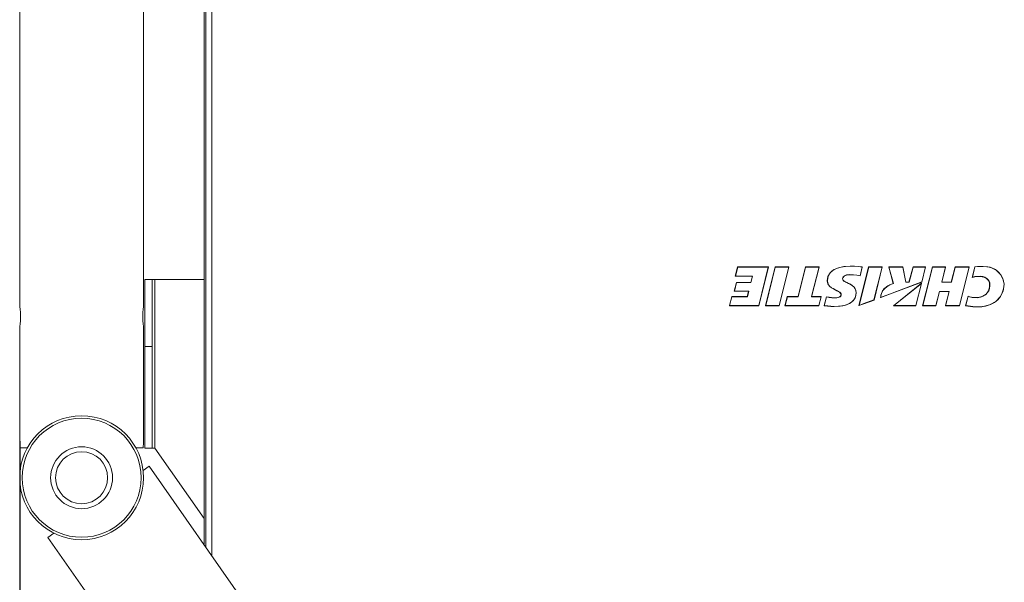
# Model space of a CAD drawing. Header units: millimetres. Extents: x 3925 to 5043, y -86 to 778.
# Tile 77 of 157: x 4325 to 4425, y 449 to 506. Entities that reach past the tile are written whole.
import ezdxf

# ---------------------------------------------------------------- set-up
doc = ezdxf.new("R2010")
doc.units = ezdxf.units.MM
doc.header["$LTSCALE"] = 46.255
doc.header["$PDMODE"] = 3
doc.header["$PDSIZE"] = 1
doc.layers.get('Defpoints').update_dxf_attribs({"linetype": 'CONTINUOUS'})
for name, color, linetype in [('140-154101-01_RIGGDXF_DIMENSION', 7, 'CONTINUOUS'), ('140-154101-0DXF_CONTINUOUS_LINE', 7, 'CONTINUOUS'), ('H30K-TOP-COVDXF_CONTINUOUS_LINE', 7, 'CONTINUOUS'), ('METAL-NAMEPLDXF_CONTINUOUS_LINE', 7, 'CONTINUOUS')]:
    doc.layers.add(name, color=color, linetype=linetype)
doc.styles.add('SLDTEXTSTYLE0', font='arialbd.ttf', dxfattribs={"height": 5.5})
doc.dimstyles.new('SLDDIMSTYLE2', dxfattribs={"dimtxt": 5.650301, "dimasz": 4.572, "dimexe": 0, "dimexo": 0.0625, "dimgap": 1.412575, "dimtad": 0, "dimtih": 1, "dimtoh": 1, "dimlfac": 3.5, "dimrnd": 1e-09, "dimzin": 4, "dimdsep": 46, "dimtxsty": 'SLDTEXTSTYLE0', "dimsah": 1, "dimcen": 0.09, "dimadec": 0, "dimazin": 1, "dimtol": 1, "dimtp": 0.5, "dimtm": 0.5, "dimtfac": 1, "dimtdec": 1, "dimtofl": 0, "dimtmove": 0, "dimatfit": 3, "dimfxl": 1, "dimfrac": 2, "dimtolj": 1, "dimarcsym": 0})

# ---------------------------------------------------------------- blocks, each defined once
blk = doc.blocks.new('*D71')
at = {"layer": '140-154101-01_RIGGDXF_DIMENSION', "color": 0, "linetype": 'Continuous', "lineweight": -2}
for p, q in [((4325.461, 463.556), (4325.461, 362.457)), ((4496.711, 463.556), (4496.711, 362.457)), ((4492.711, 362.457), (4329.461, 362.457))]:
    blk.add_line(p, q, dxfattribs=at)
at = {"layer": '140-154101-01_RIGGDXF_DIMENSION', "color": 0, "linetype": 'Continuous'}
for points in [[(4329.461, 363.124), (4329.461, 361.791), (4325.461, 362.457)], [(4492.711, 363.124), (4492.711, 361.791), (4496.711, 362.457)]]:
    blk.add_solid(points, dxfattribs=at)
at = {"layer": 'Defpoints', "color": 0, "linetype": 'Continuous'}
for p in [(4325.461, 463.618), (4496.711, 463.618), (4325.461, 362.457)]:
    blk.add_point(p, dxfattribs=at)
at = {"layer": '140-154101-01_RIGGDXF_DIMENSION', "color": 0, "linetype": 'Continuous', "insert": (4414.44, 367.406), "char_height": 5.5, "attachment_point": 5, "style": 'SLDTEXTSTYLE0'}
blk.add_mtext('\\A1;685.00 [26.97]', dxfattribs=at)

msp = doc.modelspace()

# ---------------------------------------------------------------- linework, layer by layer
at = {"layer": '140-154101-0DXF_CONTINUOUS_LINE', "color": 7, "linetype": 'Continuous', "lineweight": 0}
for p, q in [((4325.461, 477.1808), (4325.461, 557.5558)), ((4337.961, 557.5556), (4337.961, 477.1808)), ((4344.0591, 479.8683), (4338.086, 479.8683)), ((4338.086, 479.8683), (4338.086, 462.8579)), ((4338.836, 462.8579), (4338.836, 479.8683)), ((4339.086, 479.8683), (4339.086, 462.8579)), ((4325.461, 463.6183), (4325.461, 475.0558)), ((4337.961, 475.0556), (4337.961, 463.6183)), ((4338.086, 473.1031), (4338.836, 473.1031)), ((4325.5061, 462.8683), (4326.2281, 462.8683)), ((4337.1939, 462.8683), (4337.9158, 462.8683)), ((4338.086, 462.8579), (4339.086, 462.8579)), ((4344.0591, 455.7556), (4339.086, 462.8579)), ((4338.5334, 461.0214), (4337.919, 460.5912)), ((4338.5334, 461.0214), (4361.8395, 427.7368)), ((4328.9084, 454.2819), (4328.294, 453.8517)), ((4355.3324, 415.2368), (4328.294, 453.8517))]:
    msp.add_line(p, q, dxfattribs=at)
for points in [[(4325.461, 477.1808), (4325.4741, 477.1009), (4325.5061, 476.8711), (4325.5385, 476.5259), (4325.552, 476.1183)], [(4337.87, 476.1183), (4337.8833, 476.5234), (4337.9158, 476.8704), (4337.9479, 477.1008), (4337.961, 477.1808)], [(4325.552, 476.1183), (4325.5386, 475.7132), (4325.5064, 475.3679), (4325.4742, 475.1366), (4325.461, 475.0558)], [(4337.961, 475.0558), (4337.9479, 475.1353), (4337.9159, 475.3652), (4337.8833, 475.7142), (4337.87, 476.1183)]]:
    msp.add_lwpolyline(points, dxfattribs=at)
for radius in [6.25, 6, 3.125, 2.625]:
    msp.add_circle((4331.711, 459.8683), radius, dxfattribs=at)
for start_param, end_param in [(6.2831853, 6.4034752), (3.0213028, 3.1415927)]:
    msp.add_ellipse((4331.711, 463.6183), major_axis=(-6.25, 0), ratio=1, start_param=start_param, end_param=end_param, dxfattribs=at)
at = {"layer": 'H30K-TOP-COVDXF_CONTINUOUS_LINE', "color": 7, "linetype": 'Continuous', "lineweight": 0}
for p, q in [((4344.0591, 453.1299), (4344.0591, 516.1183)), ((4344.2373, 516.1183), (4344.2373, 452.8754)), ((4344.8576, 516.1183), (4344.8576, 451.9895)), ((4397.8979, 481.1193), (4397.6643, 480.1876)), ((4401.0121, 481.1193), (4397.8979, 481.1193)), ((4400.0335, 477.2153), (4401.0121, 481.1193)), ((4401.6923, 481.1192), (4400.7138, 477.2168)), ((4403.083, 481.1192), (4401.6923, 481.1192)), ((4402.1051, 477.2153), (4403.083, 481.1192)), ((4404.7454, 481.1192), (4403.9973, 478.1327)), ((4406.1362, 481.1192), (4404.7454, 481.1192)), ((4405.3662, 478.1327), (4406.1362, 481.1192)), ((4411.1141, 481.1207), (4410.1356, 477.2187)), ((4410.2568, 480.2159), (4410.4836, 481.1207)), ((4412.5047, 481.1207), (4411.1141, 481.1207)), ((4411.6691, 477.7858), (4412.5047, 481.1207)), ((4414.5646, 481.1207), (4413.151, 481.1207)), ((4413.151, 481.1207), (4413.6131, 479.4533)), ((4414.8684, 479.599), (4414.5646, 481.1207)), ((4415.6078, 481.1207), (4415.195, 479.599)), ((4416.8696, 481.1207), (4415.6078, 481.1207)), ((4416.4883, 479.599), (4416.8696, 481.1207)), ((4417.5572, 481.1187), (4416.5714, 477.2168)), ((4418.8952, 481.1187), (4417.5572, 481.1187)), ((4418.5224, 479.5967), (4418.8952, 481.1187)), ((4419.8508, 481.1187), (4419.4667, 479.5967)), ((4421.2624, 481.1187), (4419.8508, 481.1187)), ((4420.284, 477.2168), (4421.2624, 481.1187)), ((4421.8373, 481.1345), (4421.571, 480.0717)), ((4423.4, 481.0835), (4422.6657, 481.1798)), ((4423.9975, 480.8025), (4423.4, 481.0835)), ((4397.6643, 480.1876), (4399.3919, 480.1876)), ((4399.3919, 480.1876), (4399.2317, 479.5579)), ((4424.4365, 480.3717), (4423.9975, 480.8025)), ((4424.6986, 479.8724), (4424.4365, 480.3717)), ((4397.7754, 479.5579), (4397.5551, 478.6785)), ((4399.2317, 479.5579), (4397.7754, 479.5579)), ((4409.6561, 479.0907), (4409.8091, 478.8548)), ((4412.3275, 478.0259), (4416.4883, 479.599)), ((4412.6386, 478.8687), (4413.0528, 479.2106)), ((4413.0528, 479.2106), (4413.6131, 479.4533)), ((4416.4598, 479.4851), (4413.6389, 477.2164)), ((4415.195, 479.599), (4414.8684, 479.599)), ((4415.8914, 477.2164), (4416.4598, 479.4851)), ((4419.4667, 479.5967), (4418.5224, 479.5967)), ((4423.2277, 479.7494), (4423.3259, 479.5126)), ((4424.6886, 478.6924), (4424.7911, 479.3869)), ((4424.7911, 479.3869), (4424.6986, 479.8724)), ((4397.3054, 478.129), (4397.0763, 477.2153)), ((4398.8727, 478.129), (4397.3054, 478.129)), ((4397.5551, 478.6785), (4399.0095, 478.6785)), ((4399.0095, 478.6785), (4398.8727, 478.129)), ((4402.9122, 478.1327), (4402.6828, 477.2161)), ((4403.9973, 478.1327), (4402.9122, 478.1327)), ((4406.3412, 478.1327), (4405.3662, 478.1327)), ((4406.1114, 477.2161), (4406.3412, 478.1327)), ((4406.8569, 478.1165), (4406.6312, 477.2161)), ((4409.8043, 478.1137), (4409.603, 477.7502)), ((4409.87, 478.5406), (4409.8043, 478.1137)), ((4409.8091, 478.8548), (4409.87, 478.5406)), ((4412.3275, 478.0259), (4412.3427, 478.172)), ((4412.4078, 478.4548), (4412.6386, 478.8687)), ((4417.9168, 477.2168), (4418.283, 478.6412)), ((4418.283, 478.6412), (4419.2396, 478.6412)), ((4419.2396, 478.6412), (4418.8735, 477.2168)), ((4421.1607, 478.1754), (4420.9088, 477.2161)), ((4421.3269, 478.1146), (4421.1607, 478.1754)), ((4423.9555, 477.6324), (4424.4068, 478.1073)), ((4424.4068, 478.1073), (4424.6886, 478.6924)), ((4397.0763, 477.2153), (4400.0335, 477.2153)), ((4400.7138, 477.2168), (4402.1051, 477.2153)), ((4402.6828, 477.2161), (4406.1114, 477.2161)), ((4413.6389, 477.2164), (4415.8914, 477.2164)), ((4416.5714, 477.2168), (4417.9168, 477.2168)), ((4418.8735, 477.2168), (4420.284, 477.2168)), ((4420.9088, 477.2161), (4421.6395, 477.1101)), ((4421.6395, 477.1101), (4422.542, 477.1075)), ((4422.542, 477.1075), (4423.3299, 477.2877)), ((4423.3299, 477.2877), (4423.9555, 477.6324))]:
    msp.add_line(p, q, dxfattribs=at)
for points in [[(4407.2358, 480.5398), (4407.5894, 480.8364), (4408.0683, 481.0466)], [(4408.0683, 481.0466), (4408.6363, 481.166), (4409.275, 481.2038)], [(4409.275, 481.2038), (4409.7024, 481.1973), (4410.1065, 481.1744), (4410.4836, 481.1207)], [(4422.6657, 481.1798), (4422.3801, 481.1754), (4422.1036, 481.1614), (4421.8373, 481.1345)], [(4406.9489, 479.7243), (4407.0219, 480.1668), (4407.2358, 480.5398)], [(4409.1976, 480.3325), (4408.9858, 480.3183), (4408.7976, 480.2734), (4408.6423, 480.1916), (4408.5393, 480.0719), (4408.5019, 479.9224)], [(4408.5019, 479.9224), (4408.545, 479.8009), (4408.6494, 479.7023), (4408.7851, 479.6219), (4408.9363, 479.5453), (4409.1024, 479.4653), (4409.2807, 479.3726), (4409.4688, 479.2546), (4409.6561, 479.0907)], [(4410.2568, 480.2159), (4409.9276, 480.2816), (4409.5737, 480.3184), (4409.1976, 480.3325)], [(4421.571, 480.0717), (4421.8381, 480.1287), (4422.1052, 480.1556), (4422.3842, 480.162)], [(4422.3842, 480.162), (4422.7432, 480.1078), (4423.0307, 479.9594), (4423.2277, 479.7494)], [(4408.3402, 478.3318), (4408.2985, 478.4566), (4408.1991, 478.5664), (4408.0642, 478.6514), (4407.9106, 478.7299), (4407.7429, 478.8115), (4407.562, 478.9031), (4407.3708, 479.0177), (4407.1767, 479.1762), (4407.0165, 479.4079), (4406.9489, 479.7243)], [(4423.3259, 479.5126), (4423.3356, 479.0833), (4423.216, 478.7055), (4422.9833, 478.3929), (4422.6441, 478.1652), (4422.2133, 478.0438), (4421.7162, 478.0374)], [(4406.8569, 478.1165), (4407.1258, 478.0599), (4407.386, 478.025), (4407.6365, 478.0115)], [(4407.6365, 478.0115), (4407.8366, 478.0187), (4408.018, 478.0435), (4408.1755, 478.0937), (4408.294, 478.1855), (4408.3402, 478.3318)], [(4412.3427, 478.172), (4412.3691, 478.3133), (4412.4078, 478.4548)], [(4421.7162, 478.0374), (4421.5123, 478.0686), (4421.3269, 478.1146)], [(4407.626, 477.1281), (4407.304, 477.1413), (4406.9718, 477.1742), (4406.6312, 477.2161)], [(4409.603, 477.7502), (4409.2599, 477.4641), (4408.7931, 477.2681), (4408.2423, 477.161), (4407.626, 477.1281)], [(4410.1356, 477.2187), (4410.6437, 477.4057), (4411.6691, 477.7858)]]:
    msp.add_lwpolyline(points, dxfattribs=at)
at = {"layer": 'METAL-NAMEPLDXF_CONTINUOUS_LINE', "color": 7, "linetype": 'Continuous', "lineweight": 0}
for p, q in [((4397.9127, 481.1093), (4397.6854, 480.2026)), ((4401.0011, 481.1093), (4397.9127, 481.1093)), ((4400.0288, 477.2303), (4401.0011, 481.1093)), ((4401.7071, 481.1092), (4400.7348, 477.2317)), ((4403.0719, 481.1092), (4401.7071, 481.1092)), ((4402.1003, 477.2303), (4403.0719, 481.1092)), ((4404.7601, 481.1092), (4404.012, 478.1227)), ((4406.125, 481.1092), (4404.7601, 481.1092)), ((4405.3551, 478.1227), (4406.125, 481.1092)), ((4408.7882, 481.1718), (4408.3503, 481.1075)), ((4409.28, 481.1938), (4408.7882, 481.1718)), ((4411.1288, 481.1107), (4410.1585, 477.2412)), ((4410.2528, 480.2338), (4410.4734, 481.1138)), ((4412.4937, 481.1107), (4411.1288, 481.1107)), ((4411.6636, 477.7977), (4412.4937, 481.1107)), ((4414.5593, 481.1107), (4413.1724, 481.1107)), ((4413.1724, 481.1107), (4413.6333, 479.4475)), ((4414.8631, 479.589), (4414.5593, 481.1107)), ((4415.6223, 481.1107), (4415.2095, 479.589)), ((4416.8586, 481.1107), (4415.6223, 481.1107)), ((4416.4828, 479.6109), (4416.8586, 481.1107)), ((4417.5719, 481.1087), (4416.5925, 477.2318)), ((4418.8842, 481.1087), (4417.5719, 481.1087)), ((4418.5115, 479.5866), (4418.8842, 481.1087)), ((4419.8656, 481.1087), (4419.4814, 479.5868)), ((4421.2514, 481.1087), (4419.8656, 481.1087)), ((4420.2793, 477.2318), (4421.2514, 481.1087)), ((4421.8523, 481.1258), (4421.5932, 480.0916)), ((4423.1514, 481.1297), (4422.6707, 481.1698)), ((4423.5619, 481.0215), (4423.1514, 481.1297)), ((4397.6854, 480.2026), (4399.413, 480.2026)), ((4399.413, 480.2026), (4399.2464, 479.5479)), ((4406.9964, 480.0123), (4406.9664, 479.7268)), ((4407.65, 480.857), (4407.3956, 480.68)), ((4408.4944, 479.9246), (4408.5133, 480.0325)), ((4408.5127, 479.8467), (4408.4944, 479.9246)), ((4408.5133, 480.0325), (4408.563, 480.128)), ((4409.0327, 480.3385), (4409.2026, 480.3475)), ((4422.1114, 480.1707), (4422.3892, 480.177)), ((4424.4516, 480.3385), (4424.2067, 480.6225)), ((4424.6367, 480.0093), (4424.4516, 480.3385)), ((4424.7458, 479.686), (4424.6367, 480.0093)), ((4397.7902, 479.5479), (4397.5761, 478.6935)), ((4399.2464, 479.5479), (4397.7902, 479.5479)), ((4406.9664, 479.7268), (4407.0009, 479.5042)), ((4409.8353, 478.7517), (4409.7678, 478.9251)), ((4412.3465, 478.0471), (4416.4828, 479.6109)), ((4412.7113, 478.928), (4412.5374, 478.7002)), ((4412.9502, 479.1296), (4412.7113, 478.928)), ((4413.2595, 479.3048), (4412.9502, 479.1296)), ((4413.6333, 479.4475), (4413.2595, 479.3048)), ((4416.4436, 479.4545), (4413.6793, 477.2311)), ((4415.2095, 479.589), (4414.8631, 479.589)), ((4415.8867, 477.2318), (4416.4436, 479.4545)), ((4419.4814, 479.5868), (4418.5115, 479.5866)), ((4423.2885, 479.6777), (4423.3432, 479.5175)), ((4424.6109, 478.5012), (4424.7357, 478.9145)), ((4424.7357, 478.9145), (4424.7836, 479.3894)), ((4424.7836, 479.3894), (4424.7458, 479.686)), ((4397.3201, 478.119), (4397.0973, 477.2303)), ((4398.8875, 478.119), (4397.3201, 478.119)), ((4397.5761, 478.6935), (4399.0305, 478.6935)), ((4399.0305, 478.6935), (4398.8875, 478.119)), ((4402.927, 478.1227), (4402.7038, 477.2311)), ((4404.012, 478.1227), (4402.927, 478.1227)), ((4406.3301, 478.1227), (4405.3551, 478.1227)), ((4406.1066, 477.2311), (4406.3301, 478.1227)), ((4406.871, 478.1038), (4406.6518, 477.2293)), ((4407.6415, 478.0015), (4407.3993, 478.0141)), ((4407.7887, 478.0053), (4407.6415, 478.0015)), ((4408.3075, 478.1786), (4408.2411, 478.1164)), ((4409.6248, 477.7937), (4409.7532, 478.0069)), ((4409.7532, 478.0069), (4409.8331, 478.2541)), ((4409.8331, 478.2541), (4409.8624, 478.5431)), ((4409.8624, 478.5431), (4409.8353, 478.7517)), ((4412.3618, 478.1848), (4412.3465, 478.0471)), ((4412.3876, 478.3184), (4412.3618, 478.1848)), ((4412.4247, 478.4536), (4412.3876, 478.3184)), ((4412.5374, 478.7002), (4412.4247, 478.4536)), ((4417.9121, 477.2318), (4418.2784, 478.6562)), ((4418.2784, 478.6562), (4419.2607, 478.6562)), ((4419.2607, 478.6562), (4418.8947, 477.2318)), ((4421.1738, 478.1598), (4420.9295, 477.2289)), ((4421.291, 478.1158), (4421.1738, 478.1598)), ((4421.72, 478.0275), (4421.5629, 478.0495)), ((4424.1528, 477.8199), (4424.4156, 478.1375)), ((4424.4156, 478.1375), (4424.6109, 478.5012)), ((4397.0973, 477.2303), (4400.0288, 477.2303)), ((4400.7348, 477.2317), (4402.1003, 477.2303)), ((4402.7038, 477.2311), (4406.1066, 477.2311)), ((4407.3201, 477.1555), (4407.631, 477.1431)), ((4409.1937, 477.441), (4409.4411, 477.6046)), ((4409.4411, 477.6046), (4409.6248, 477.7937)), ((4410.1585, 477.2412), (4410.6525, 477.4229)), ((4410.6525, 477.4229), (4411.6636, 477.7977)), ((4413.6793, 477.2311), (4415.8867, 477.2318)), ((4416.5925, 477.2318), (4417.9121, 477.2318)), ((4418.8947, 477.2318), (4420.2793, 477.2318)), ((4420.9295, 477.2289), (4421.646, 477.125)), ((4421.646, 477.125), (4422.3224, 477.1064)), ((4422.3224, 477.1064), (4422.9137, 477.18)), ((4422.9137, 477.18), (4423.4132, 477.3347)), ((4423.4132, 477.3347), (4423.8223, 477.5512)), ((4423.8223, 477.5512), (4424.1528, 477.8199))]:
    msp.add_line(p, q, dxfattribs=at)
for points in [[(4408.3503, 481.1075), (4407.9698, 481.0014), (4407.65, 480.857)], [(4410.4734, 481.1138), (4410.1123, 481.1643), (4409.7137, 481.1871), (4409.28, 481.1938)], [(4422.6707, 481.1698), (4422.3837, 481.1654), (4422.1106, 481.1515), (4421.8523, 481.1258)], [(4424.2067, 480.6225), (4423.9101, 480.851), (4423.5619, 481.0215)], [(4407.3956, 480.68), (4407.2071, 480.4801), (4407.0766, 480.2602), (4406.9964, 480.0123)], [(4408.563, 480.128), (4408.6416, 480.2054), (4408.7502, 480.2683), (4408.8812, 480.3127), (4409.0327, 480.3385)], [(4409.2026, 480.3475), (4409.5856, 480.3329), (4409.9353, 480.2963), (4410.2528, 480.2338)], [(4421.5932, 480.0916), (4421.8506, 480.145), (4422.1114, 480.1707)], [(4422.3892, 480.177), (4422.641, 480.1511), (4422.8585, 480.0813), (4423.0444, 479.971), (4423.1891, 479.8327), (4423.2885, 479.6777)], [(4407.0009, 479.5042), (4407.0804, 479.3249), (4407.2123, 479.1661), (4407.3805, 479.0321), (4407.5444, 478.9322), (4407.6986, 478.8521), (4407.8419, 478.7824), (4407.9738, 478.7173), (4408.0948, 478.6543), (4408.2008, 478.5874), (4408.2835, 478.5087)], [(4408.6356, 479.7026), (4408.5603, 479.7691), (4408.5127, 479.8467)], [(4409.7678, 478.9251), (4409.6508, 479.0859), (4409.5007, 479.2217), (4409.3506, 479.323), (4409.2075, 479.4032), (4409.0734, 479.4705), (4408.9483, 479.5306), (4408.833, 479.5876), (4408.7291, 479.6442), (4408.6356, 479.7026)], [(4423.3432, 479.5175), (4423.3652, 479.2257), (4423.3284, 478.9589), (4423.2384, 478.7146), (4423.1001, 478.4987), (4422.9198, 478.3189), (4422.6948, 478.1757), (4422.4186, 478.0727), (4422.0917, 478.0214), (4421.72, 478.0275)], [(4407.3993, 478.0141), (4407.142, 478.0478), (4406.871, 478.1038)], [(4408.2411, 478.1164), (4408.1512, 478.07), (4408.0442, 478.0379), (4407.9231, 478.0169), (4407.7887, 478.0053)], [(4408.2835, 478.5087), (4408.3371, 478.4213), (4408.3577, 478.3346)], [(4408.3577, 478.3346), (4408.3457, 478.2521), (4408.3075, 478.1786)], [(4421.5629, 478.0495), (4421.4208, 478.0804), (4421.291, 478.1158)], [(4406.6518, 477.2293), (4406.9934, 477.1874), (4407.3201, 477.1555)], [(4407.631, 477.1431), (4408.0995, 477.1617), (4408.5182, 477.217), (4408.8843, 477.3104), (4409.1937, 477.441)]]:
    msp.add_lwpolyline(points, dxfattribs=at)

# ---------------------------------------------------------------- dimensions: what is measured, and where the dimension line sits
at = {"layer": '140-154101-01_RIGGDXF_DIMENSION', "color": 2, "linetype": 'Continuous'}
dim = msp.add_linear_dim(base=(4325.461, 362.4572), p1=(4496.711, 463.6183), p2=(4325.461, 463.6183), dimstyle='SLDDIMSTYLE2', override={"dimtxt": 5, "dimasz": 4, "dimtad": 1, "dimtih": 0, "dimtoh": 0, "dimlfac": 4, "dimtol": 0, "dimtp": 0.01, "dimtm": 0.01, "dimtdec": 2, "dimtofl": 1, "dimtzin": 0}, dxfattribs=at)
dim.commit()
dim.dimension.update_dxf_attribs({"geometry": '*D71', "text_midpoint": (4414.4397, 362.4572), "dimtype": 160})

doc.saveas('drawing.dxf')
